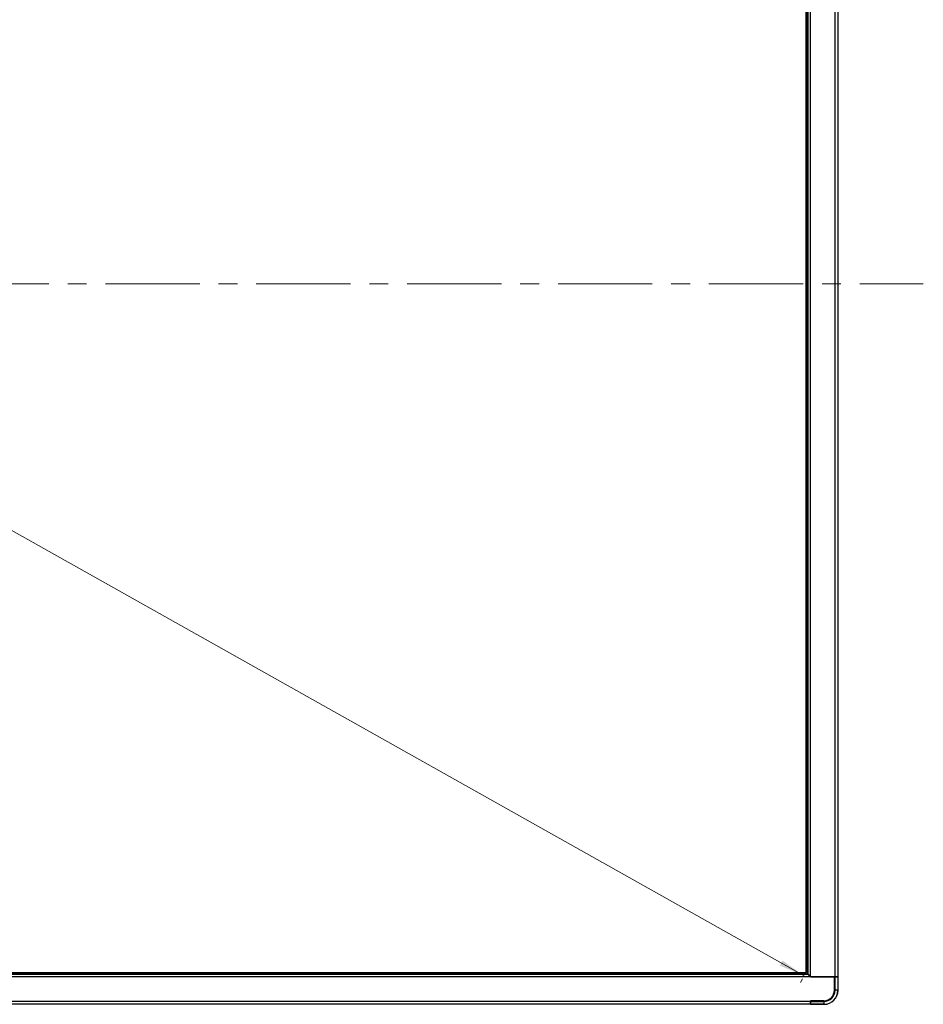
# Model space of a CAD drawing. Header units: millimetres. Extents: x 0 to 1118, y 0 to 864.
# Tile 46 of 256: x 361 to 482, y 350 to 483. Entities that reach past the tile are written whole.
import ezdxf

# ---------------------------------------------------------------- set-up
doc = ezdxf.new("R2010")
doc.units = ezdxf.units.MM
doc.linetypes.add('CENTERX2', pattern=[20.32, 12.7, -2.54, 2.54, -2.54])
doc.styles.add('SLDTEXTSTYLE3', font='TXT', dxfattribs={"width": 0.75})
doc.dimstyles.new('SLDDIMSTYLE0', dxfattribs={"dimtxt": 4.7625, "dimasz": 3.556, "dimexe": 0, "dimexo": 0.0625, "dimgap": 1.190625, "dimtad": 1, "dimlfac": 5, "dimrnd": 1e-09, "dimzin": 12, "dimdsep": 46, "dimtxsty": 'SLDTEXTSTYLE3', "dimsah": 1, "dimcen": 0.09, "dimadec": 0, "dimazin": 3, "dimtfac": 1, "dimtofl": 0, "dimtmove": 0, "dimatfit": 3, "dimfxl": 1, "dimfrac": 2, "dimtolj": 1, "dimtzin": 12, "dimarcsym": 0})

# ---------------------------------------------------------------- blocks, each defined once
blk = doc.blocks.new('_D_6')
at = {"color": 7, "linetype": 'Continuous', "lineweight": 0}
for p, q in [((136.29, 539.08), (136.02, 538.61)), ((136.51, 539.48), (466.45, 353.89)), ((466.22, 353.49), (465.96, 353.02))]:
    blk.add_line(p, q, dxfattribs=at)
at = {"color": 7, "linetype": 'Continuous', "lineweight": 18}
for points in [[(136.51, 539.48), (139.43, 537.4), (139.8, 538.07)], [(466.45, 353.89), (463.53, 355.97), (463.16, 355.3)]]:
    blk.add_solid(points, dxfattribs=at)
at = {"color": 7, "linetype": 'Continuous', "lineweight": 18, "attachment_point": 1, "rotation": 330.6422, "style": 'SLDTEXTSTYLE3'}
for s, insert, char_height in [('1892.74', (268.89, 472.06), 4.762), ('mm(Active Area)74.52 in', (288.82, 460.85), 4.7625)]:
    blk.add_mtext(s, dxfattribs=dict(at, insert=insert, char_height=char_height))

msp = doc.modelspace()

# ---------------------------------------------------------------- linework, layer by layer
at = {"color": 7, "linetype": 'Continuous', "lineweight": 25}
for p, q in [((466.9114, 354.165), (466.9114, 540.1522)), ((466.9667, 354.1097), (466.9667, 540.2074)), ((467.3114, 353.7951), (467.3114, 540.522)), ((470.5948, 540.5322), (470.5948, 353.785)), ((470.6231, 353.785), (470.6231, 540.5322)), ((470.9997, 540.5322), (470.9997, 353.785)), ((471.0114, 353.785), (471.0114, 540.5322)), ((466.7114, 354.365), (466.7114, 539.9522)), ((136.7786, 354.365), (466.7114, 354.365)), ((467.3943, 353.765), (136.0958, 353.765)), ((136.5233, 354.1097), (466.9667, 354.1097)), ((136.5786, 354.165), (466.9114, 354.165)), ((467.2528, 353.8235), (466.9667, 354.1097)), ((467.3743, 353.785), (470.5948, 353.785)), ((470.5314, 353.765), (467.3943, 353.765)), ((467.9114, 353.765), (467.9114, 353.785)), ((467.925, 353.785), (467.925, 353.765)), ((468.425, 353.785), (468.425, 353.765)), ((468.4685, 353.765), (468.4685, 353.785)), ((468.8485, 353.785), (468.8485, 353.765)), ((469.2885, 353.785), (469.2885, 353.765)), ((470.5314, 351.965), (470.5314, 353.765)), ((470.5514, 353.765), (470.5314, 353.765)), ((470.5514, 351.965), (470.5514, 353.765)), ((470.5948, 353.765), (470.5514, 353.765)), ((470.5714, 353.765), (470.5714, 353.785)), ((470.6231, 353.785), (470.5948, 353.785)), ((470.5948, 353.765), (470.5948, 351.965)), ((470.5948, 353.765), (470.6231, 353.765)), ((470.9997, 353.785), (470.6231, 353.785)), ((470.6231, 351.965), (470.6231, 353.765)), ((470.6231, 353.765), (470.9997, 353.765)), ((470.7314, 353.785), (470.7314, 353.765)), ((471.0114, 353.785), (470.9997, 353.785)), ((470.9997, 353.765), (470.9997, 351.965)), ((470.9997, 353.765), (471.0114, 353.765)), ((471.0114, 351.965), (471.0114, 353.765)), ((470.6231, 351.965), (470.5948, 351.965)), ((470.9997, 351.965), (470.6231, 351.965)), ((471.0114, 351.965), (470.9997, 351.965)), ((467.2914, 350.465), (136.1986, 350.465)), ((469.1114, 350.545), (467.2914, 350.545)), ((467.2914, 350.545), (467.2914, 350.4668)), ((467.2914, 350.4668), (467.2914, 350.0693)), ((467.3114, 350.525), (467.3114, 350.4815)), ((467.3114, 350.525), (469.1114, 350.525)), ((469.1114, 350.4815), (467.3114, 350.4815)), ((467.3114, 350.4532), (467.3114, 350.4815)), ((467.3114, 350.4532), (469.1114, 350.4532)), ((467.3114, 350.0767), (467.3114, 350.4532)), ((469.1114, 350.4815), (469.1114, 350.4532)), ((469.1114, 350.4532), (469.1114, 350.0767)), ((467.2914, 350.065), (136.1986, 350.065)), ((469.1114, 350.0767), (467.3114, 350.0767)), ((467.3114, 350.065), (467.3114, 350.0767)), ((467.3114, 350.065), (469.1114, 350.065)), ((469.1114, 350.0767), (469.1114, 350.065))]:
    msp.add_line(p, q, dxfattribs=at)
at = {"color": 7, "linetype": 'CENTERX2', "lineweight": 18}
msp.add_line((128.4968, 447.1586), (482.4944, 447.1586), dxfattribs=at)
at = {"color": 8, "linetype": 'Continuous', "lineweight": 25}
for p, q in [((469.3885, 353.785), (469.3885, 353.765)), ((470.3817, 353.765), (470.3817, 353.785)), ((470.4524, 353.765), (470.4524, 353.785)), ((470.5421, 353.765), (470.5421, 353.785))]:
    msp.add_line(p, q, dxfattribs=at)
at = {"color": 7, "linetype": 'Continuous', "lineweight": 25}
for centre, radius, start, end in [((467.3743, 353.985), 0.2, 251.686656, 270), ((469.1114, 351.965), 1.42, 270, 0), ((469.1114, 351.965), 1.4834, 270, 0), ((469.1114, 351.965), 1.44, 270, 0), ((469.1114, 351.965), 1.5117, 270, 0), ((469.1114, 351.965), 1.8883, 270, 0), ((469.1114, 351.965), 1.9, 270, 0)]:
    msp.add_arc(centre, radius, start, end, dxfattribs=at)
for points, knots in [([(466.9667, 354.1097), (466.9584, 354.118), (466.9432, 354.1332), (466.9249, 354.1515), (466.9133, 354.1631), (466.912, 354.1643), (466.9114, 354.165)], [0, 0, 0, 0, 0.29674463, 0.5461195, 0.77057563, 1, 1, 1, 1]), ([(466.9667, 354.1097), (466.9585, 354.1178), (466.9442, 354.1319), (466.9257, 354.1488), (466.9135, 354.1621), (466.9121, 354.164), (466.9114, 354.165)], [0, 0, 0, 0, 0.2951494, 0.51355159, 0.75522711, 1, 1, 1, 1]), ([(467.2328, 353.8435), (467.2446, 353.8331), (467.2683, 353.812), (467.2969, 353.8008), (467.3114, 353.7951)], [0, 0, 0, 0, 0.49446285, 1, 1, 1, 1]), ([(467.3943, 353.765), (467.3809, 353.7656), (467.3545, 353.7669), (467.3167, 353.7786), (467.2819, 353.7972), (467.2627, 353.8146), (467.2528, 353.8235)], [0, 0, 0, 0, 0.24978459, 0.49177763, 0.73802857, 1, 1, 1, 1])]:
    msp.add_open_spline(points, degree=3, knots=knots, dxfattribs=at)

# ---------------------------------------------------------------- dimensions: what is measured, and where the dimension line sits
at = {"color": 7, "linetype": 'Continuous', "lineweight": 18}
dim = msp.add_linear_dim(base=(466.4456, 353.8923), p1=(136.7786, 539.9522), p2=(466.7114, 354.365), angle=330.642246, text='<>mm(Active Area)74.52 in', dimstyle='SLDDIMSTYLE0', dxfattribs=at)
dim.commit()
dim.dimension.update_dxf_attribs({"geometry": '_D_6', "text_midpoint": (308.9822, 442.4655), "dimtype": 160})

doc.saveas('drawing.dxf')
